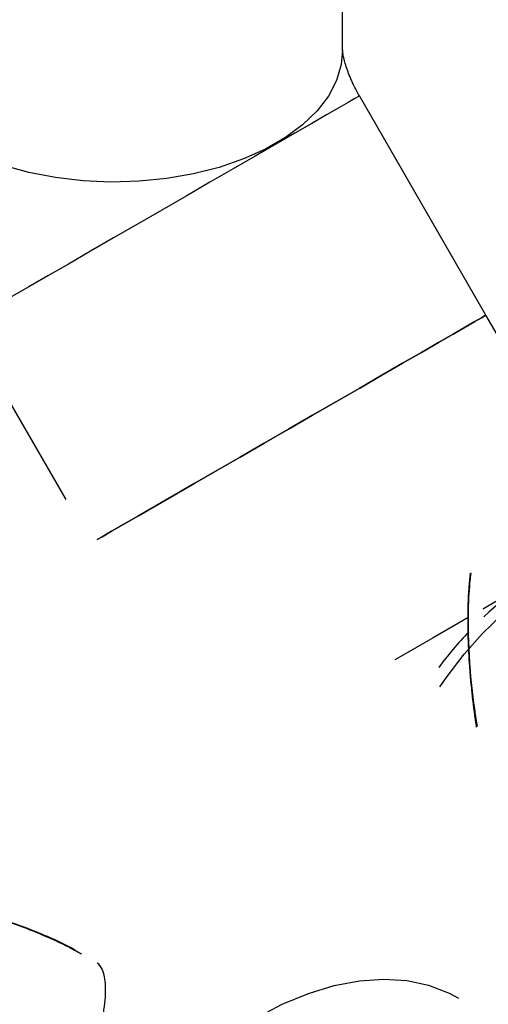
# Model space of a CAD drawing. Header units: millimetres. Extents: x 0 to 841, y 0 to 594.
# Tile 255 of 256: x 776.37 to 778.31, y 390.5 to 394.57. Entities that reach past the tile are written whole.
import ezdxf

# ---------------------------------------------------------------- set-up
doc = ezdxf.new("R2010")
doc.units = ezdxf.units.MM
doc.layers.add('TRAIT-FORT', color=4, linetype='Continuous', lineweight=25)

msp = doc.modelspace()

# ---------------------------------------------------------------- linework, layer by layer
at = {"layer": 'TRAIT-FORT', "color": 4, "linetype": 'Continuous', "lineweight": 25}
for p, q in [((777.7039, 394.4461), (777.7039, 395.1108)), ((778.2974, 393.3503), (777.7738, 394.2574)), ((776.1387, 393.3134), (776.558, 392.5871)), ((778.7381, 392.5871), (778.2974, 393.3503))]:
    msp.add_line(p, q, dxfattribs=at)
at = {"layer": 'TRAIT-FORT', "color": 4, "linetype": 'Continuous', "lineweight": 25, "flags": 128}
for points in [[(777.7039, 394.4461), (777.6984, 394.3874), (777.6788, 394.3213), (777.6453, 394.257), (777.5983, 394.1957), (777.5387, 394.1381), (777.4672, 394.0852), (777.385, 394.0377), (777.2934, 393.9965), (777.1936, 393.962), (777.0873, 393.9349), (776.976, 393.9156), (776.8615, 393.9043), (776.7454, 393.9012), (776.6295, 393.9063), (776.5156, 393.9197), (776.4054, 393.941), (776.3005, 393.97)], [(777.7738, 394.2574), (777.7702, 394.2553), (777.7547, 394.2464), (777.7271, 394.2305), (777.6879, 394.2078), (777.6375, 394.1787), (777.5768, 394.1437), (777.5067, 394.1032), (777.4282, 394.0579)], [(777.4282, 394.0579), (777.3426, 394.0085), (777.2512, 393.9557), (777.1552, 393.9003), (777.0563, 393.8432), (776.9558, 393.7852), (776.8553, 393.7272), (776.7564, 393.6701), (776.6605, 393.6147), (776.5691, 393.5619), (776.4835, 393.5125), (776.4052, 393.4672), (776.3351, 393.4268), (776.2745, 393.3918), (776.2242, 393.3628), (776.185, 393.3401), (776.1575, 393.3242), (776.1421, 393.3154), (776.1387, 393.3134)], [(777.9519, 393.1509), (778.0303, 393.1962), (778.1005, 393.2367), (778.1612, 393.2717), (778.2115, 393.3008), (778.2508, 393.3235), (778.2784, 393.3394), (778.2939, 393.3483), (778.2974, 393.3503)], [(778.2974, 393.3503), (778.2939, 393.3483), (778.2784, 393.3394), (778.2508, 393.3235), (778.2115, 393.3008), (778.1612, 393.2717), (778.1005, 393.2367), (778.0303, 393.1962), (777.9519, 393.1509)], [(776.688, 392.4212), (776.7087, 392.4331), (776.7479, 392.4558), (776.7982, 392.4848), (776.8588, 392.5198), (776.9288, 392.5602), (777.0072, 392.6055), (777.0928, 392.6549), (777.1842, 392.7077), (777.2801, 392.7631), (777.379, 392.8202), (777.4795, 392.8782), (777.5799, 392.9362), (777.6789, 392.9933), (777.7748, 393.0487), (777.8663, 393.1015), (777.9519, 393.1509)], [(777.9519, 393.1509), (777.8663, 393.1015), (777.7748, 393.0487), (777.6789, 392.9933), (777.5799, 392.9362), (777.4795, 392.8782), (777.379, 392.8202), (777.2801, 392.7631), (777.1842, 392.7077), (777.0928, 392.6549), (777.0072, 392.6055), (776.9288, 392.5602), (776.8588, 392.5198), (776.7982, 392.4848), (776.7479, 392.4558), (776.7087, 392.4331), (776.688, 392.4212)], [(778.107, 391.8117), (778.1369, 391.8551), (778.2077, 391.9477), (778.2833, 392.0329), (778.3627, 392.1098), (778.4447, 392.177), (778.5281, 392.2338), (778.6119, 392.2792), (778.6947, 392.3128), (778.7756, 392.334), (778.8532, 392.3424), (778.9266, 392.3381), (778.9912, 392.3222)], [(778.4756, 392.2439), (778.3844, 392.1913), (778.2867, 392.1349), (778.2848, 392.1338)], [(778.2272, 392.1005), (778.1842, 392.0757), (778.0786, 392.0147), (777.9717, 391.953), (777.92, 391.9231)], [(776.2925, 389.0987), (776.3344, 389.2079), (776.3964, 389.3482), (776.4665, 389.4862), (776.5441, 389.6205), (776.6286, 389.7502), (776.7191, 389.8741), (776.8149, 389.9911), (776.9153, 390.1002), (777.0193, 390.2005), (777.1262, 390.2912), (777.2348, 390.3714), (777.3444, 390.4406), (777.4541, 390.498), (777.5627, 390.5432), (777.6695, 390.5759), (777.7736, 390.5957), (777.874, 390.6024), (777.9698, 390.5961), (778.0603, 390.5768), (778.1448, 390.5446), (778.1844, 390.5237)]]:
    msp.add_lwpolyline(points, dxfattribs=at)
at = {"layer": 'TRAIT-FORT', "color": 4, "linetype": 'Continuous', "lineweight": 25}
for centre, radius, start, end in [((778.911, 391.4595), 0.894, 105.894, 134.1006), ((779.3027, 391.0136), 1.4874, 136.3688, 143.8302)]:
    msp.add_arc(centre, radius, start, end, dxfattribs=at)
for points, knots in [([(777.7737, 394.2574), (777.7653, 394.2727), (777.7535, 394.2942), (777.7392, 394.3254), (777.7286, 394.351), (777.7187, 394.379), (777.7113, 394.4045), (777.7066, 394.4258), (777.7043, 394.4404), (777.7039, 394.4472), (777.7039, 394.4461), (777.7039, 394.4459)], [0, 0, 0, 0, 0.162355, 0.227234, 0.334232, 0.444582, 0.56242, 0.685886, 0.815258, 0.952156, 1, 1, 1, 1]), ([(778.2339, 392.2836), (778.2303, 392.2459), (778.2204, 392.1402), (778.2253, 391.9393), (778.2402, 391.7615), (778.257, 391.6599), (778.2588, 391.6489)], [0, 0, 0, 0, 0.203291, 0.569536, 0.953297, 1, 1, 1, 1]), ([(778.2586, 391.6489), (778.2569, 391.6599), (778.2474, 391.7195), (778.2367, 391.8173), (778.2264, 391.9449), (778.2226, 392.0602), (778.2236, 392.1759), (778.2303, 392.2456), (778.2339, 392.283)], [0, 0, 0, 0, 0.046841, 0.253287, 0.430939, 0.623703, 0.797522, 1, 1, 1, 1]), ([(778.2589, 391.6455), (778.2577, 391.6529), (778.2532, 391.6819), (778.2462, 391.736), (778.2381, 391.8072), (778.2314, 391.8813), (778.2267, 391.9523), (778.2239, 392.019), (778.2226, 392.1096), (778.2243, 392.1995), (778.232, 392.2623), (778.2345, 392.2827)], [0, 0, 0, 0, 0.03144, 0.122891, 0.233954, 0.342092, 0.453229, 0.556806, 0.652829, 0.88718, 1, 1, 1, 1]), ([(778.2343, 392.2809), (778.2318, 392.2602), (778.2243, 392.1979), (778.2217, 392.0534), (778.2289, 391.8647), (778.2509, 391.7129), (778.2604, 391.6475)], [0, 0, 0, 0, 0.115098, 0.346823, 0.718877, 1, 1, 1, 1]), ([(775.8959, 390.9308), (775.9377, 390.9262), (776.0254, 390.9167), (776.1466, 390.8913), (776.2632, 390.8595), (776.3714, 390.823), (776.4789, 390.779), (776.563, 390.7404), (776.6093, 390.7146), (776.6228, 390.7071)], [0, 0, 0, 0, 0.164146, 0.345181, 0.483926, 0.63772, 0.792111, 0.93932, 1, 1, 1, 1]), ([(776.6001, 390.7195), (776.5978, 390.7209), (776.5393, 390.7568), (776.4144, 390.8065), (776.2323, 390.871), (776.0588, 390.9125), (775.9463, 390.9244), (775.8961, 390.9297)], [0, 0, 0, 0, 0.010513, 0.279039, 0.541638, 0.795692, 1, 1, 1, 1]), ([(775.8969, 390.9295), (775.9468, 390.9243), (776.0573, 390.9127), (776.2295, 390.8714), (776.4125, 390.8087), (776.545, 390.7514), (776.613, 390.7126), (776.6228, 390.7071)], [0, 0, 0, 0, 0.196527, 0.435214, 0.692487, 0.955871, 1, 1, 1, 1]), ([(776.5362, 390.7511), (776.531, 390.7539), (776.4682, 390.7872), (776.3416, 390.8348), (776.1614, 390.8892), (776.0133, 390.92), (775.9262, 390.9264), (775.8987, 390.9284)], [0, 0, 0, 0, 0.026504, 0.320947, 0.607254, 0.875879, 1, 1, 1, 1]), ([(776.6798, 390.318), (776.6826, 390.3277), (776.6883, 390.3474), (776.6988, 390.3871), (776.7101, 390.4362), (776.7193, 390.4909), (776.7239, 390.5413), (776.7234, 390.5848), (776.7173, 390.6224), (776.7063, 390.652), (776.694, 390.6644), (776.6882, 390.6702)], [0, 0, 0, 0, 0.048957, 0.099183, 0.211568, 0.331857, 0.454934, 0.589482, 0.717429, 0.866036, 1, 1, 1, 1]), ([(776.7052, 390.6494), (776.7047, 390.6503), (776.702, 390.6561), (776.6964, 390.6633), (776.6904, 390.6682), (776.6878, 390.6702)], [0, 0, 0, 0, 0.1016901, 0.6234041, 1, 1, 1, 1])]:
    msp.add_open_spline(points, degree=3, knots=knots, dxfattribs=at)

doc.saveas('drawing.dxf')
